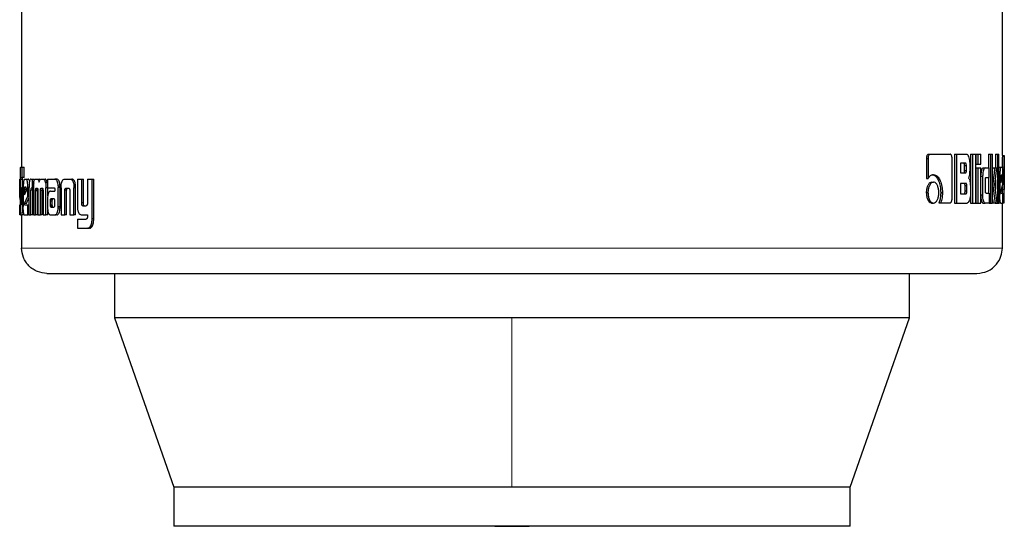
# Model space of a CAD drawing. Header units: millimetres. Extents: x 18 to 263, y 61 to 154.
# Tile 21 of 74: x 97.24 to 99.26, y 61.19 to 62.23. Entities that reach past the tile are written whole.
import ezdxf

# ---------------------------------------------------------------- set-up
doc = ezdxf.new("R2010")
doc.units = ezdxf.units.MM
doc.linetypes.add('PHANTOM', pattern=[12.7, 6.35, -1.27, 1.27, -1.27, 1.27, -1.27])

msp = doc.modelspace()

# ---------------------------------------------------------------- linework, layer by layer
at = {"color": 7, "linetype": 'Continuous', "lineweight": 25}
for p, q in [((97.2443, 63.1452), (97.2443, 61.9227)), ((99.2569, 61.9468), (99.2569, 63.1452)), ((99.101, 61.9409), (99.101, 61.8996)), ((99.101, 61.9409), (99.1044, 61.9409)), ((99.1044, 61.9409), (99.1044, 61.8996)), ((99.1056, 61.9494), (99.109, 61.9494)), ((99.109, 61.9494), (99.1498, 61.9494)), ((99.1537, 61.8581), (99.1537, 61.9409)), ((99.159, 61.9494), (99.159, 61.8494)), ((99.159, 61.9494), (99.1627, 61.9494)), ((99.1627, 61.9494), (99.1627, 61.8494)), ((99.1627, 61.9494), (99.1837, 61.9494)), ((99.1812, 61.9309), (99.171, 61.9309)), ((99.171, 61.9309), (99.171, 61.9112)), ((99.1906, 61.9189), (99.1906, 61.9309)), ((99.1917, 61.9494), (99.1917, 61.8494)), ((99.1917, 61.9494), (99.1955, 61.9494)), ((99.1955, 61.9494), (99.2024, 61.9494)), ((99.1955, 61.9494), (99.1955, 61.8494)), ((99.2024, 61.8494), (99.2024, 61.9494)), ((99.2027, 61.9494), (99.2027, 61.9294)), ((99.2027, 61.9494), (99.2065, 61.9494)), ((99.2065, 61.9494), (99.2065, 61.9294)), ((99.2065, 61.9494), (99.2128, 61.9494)), ((99.2128, 61.9294), (99.2128, 61.9494)), ((99.2286, 61.9494), (99.2286, 61.9214)), ((99.2286, 61.9494), (99.2325, 61.9494)), ((99.2325, 61.9494), (99.237, 61.9494)), ((99.2325, 61.9494), (99.2325, 61.8494)), ((99.237, 61.8494), (99.237, 61.9494)), ((99.2428, 61.9494), (99.2428, 61.9214)), ((99.2428, 61.9494), (99.2467, 61.9494)), ((99.2467, 61.9494), (99.2499, 61.9494)), ((99.2467, 61.9494), (99.2467, 61.8494)), ((99.2499, 61.8494), (99.2499, 61.9494)), ((99.2569, 61.947), (99.2609, 61.947)), ((99.2609, 61.8497), (99.2609, 61.9467)), ((97.2424, 61.9227), (97.2457, 61.9227)), ((97.2457, 61.9017), (97.2457, 61.9227)), ((97.2457, 61.9227), (97.2497, 61.9227)), ((97.2497, 61.9017), (97.2497, 61.9227)), ((99.171, 61.9112), (99.1812, 61.9112)), ((99.1795, 61.9162), (99.1795, 61.9259)), ((99.1832, 61.9259), (99.1795, 61.9259)), ((99.1795, 61.9162), (99.1832, 61.9162)), ((99.1832, 61.9162), (99.1832, 61.9259)), ((99.2027, 61.9294), (99.2065, 61.9294)), ((99.2027, 61.9214), (99.2027, 61.8494)), ((99.2027, 61.9214), (99.2065, 61.9214)), ((99.2065, 61.9294), (99.2128, 61.9294)), ((99.2065, 61.9214), (99.2065, 61.8494)), ((99.2065, 61.9214), (99.2128, 61.9214)), ((99.2128, 61.8494), (99.2128, 61.9214)), ((99.2176, 61.9214), (99.2214, 61.9214)), ((99.2214, 61.9214), (99.23, 61.9214)), ((99.23, 61.9019), (99.23, 61.9214)), ((99.2373, 61.9214), (99.237, 61.9189)), ((99.2373, 61.9214), (99.2412, 61.9214)), ((99.2412, 61.9214), (99.2454, 61.9214)), ((99.2417, 61.8871), (99.2454, 61.9214)), ((99.2499, 61.9227), (99.2539, 61.9227)), ((99.2539, 61.9227), (99.2568, 61.9227)), ((99.2608, 61.9229), (99.2608, 61.877)), ((97.2408, 61.8984), (97.2411, 61.8984)), ((97.2411, 61.8986), (97.2411, 61.8527)), ((97.2422, 61.8502), (97.2422, 61.8977)), ((97.2462, 61.8977), (97.2422, 61.8977)), ((97.2424, 61.9017), (97.2457, 61.9017)), ((97.2497, 61.9017), (97.2457, 61.9017)), ((97.2462, 61.8812), (97.2462, 61.8977)), ((97.2499, 61.8984), (97.2542, 61.8984)), ((97.2542, 61.8984), (97.2581, 61.8984)), ((97.2634, 61.8984), (97.2662, 61.8984)), ((97.2662, 61.8984), (97.2701, 61.8984)), ((97.2662, 61.8984), (97.2662, 61.8798)), ((97.2727, 61.8984), (97.2764, 61.8984)), ((97.2764, 61.8984), (97.2802, 61.8984)), ((97.2823, 61.8972), (97.2802, 61.8984)), ((97.2845, 61.8984), (97.2888, 61.8984)), ((97.2888, 61.8984), (97.2926, 61.8984)), ((97.2972, 61.8907), (97.2934, 61.8907)), ((97.2976, 61.8984), (97.2976, 61.8807)), ((97.2976, 61.8984), (97.3125, 61.8984)), ((97.3125, 61.8984), (97.3162, 61.8984)), ((97.3174, 61.8981), (97.3137, 61.8981)), ((97.3326, 61.8984), (97.3438, 61.8984)), ((97.3438, 61.8984), (97.3474, 61.8984)), ((97.3587, 61.8984), (97.3587, 61.8437)), ((97.3587, 61.8984), (97.3676, 61.8984)), ((97.3676, 61.8495), (97.3676, 61.8984)), ((97.3676, 61.8984), (97.3711, 61.8984)), ((97.3711, 61.8495), (97.3711, 61.8984)), ((97.3795, 61.8984), (97.3795, 61.8483)), ((97.3795, 61.8984), (97.389, 61.8984)), ((97.389, 61.8177), (97.389, 61.8984)), ((97.389, 61.8984), (97.3924, 61.8984)), ((97.3924, 61.8177), (97.3924, 61.8984)), ((99.101, 61.8996), (99.1044, 61.8996)), ((99.1122, 61.8923), (99.1156, 61.8923)), ((99.1822, 61.8895), (99.171, 61.8895)), ((99.171, 61.8895), (99.171, 61.8684)), ((99.2128, 61.9044), (99.2165, 61.9044)), ((99.2165, 61.9044), (99.2165, 61.8664)), ((99.2222, 61.8744), (99.2222, 61.8969)), ((99.2236, 61.9019), (99.23, 61.9019)), ((99.2286, 61.9019), (99.2286, 61.8694)), ((99.2428, 61.8971), (99.2428, 61.878)), ((99.2499, 61.9053), (99.2517, 61.9053)), ((99.2517, 61.9053), (99.2517, 61.8667)), ((99.254, 61.9014), (99.254, 61.8906)), ((99.254, 61.8906), (99.2568, 61.8995)), ((99.2568, 61.8995), (99.254, 61.8995)), ((99.2568, 61.9013), (99.2541, 61.9013)), ((99.2563, 61.9064), (99.2546, 61.9064)), ((99.2568, 61.8995), (99.2568, 61.9013)), ((99.2582, 61.8879), (99.2582, 61.9053)), ((97.2411, 61.8811), (97.2404, 61.8811)), ((97.2404, 61.8636), (97.2404, 61.8811)), ((97.2443, 61.8812), (97.2443, 61.8504)), ((97.2443, 61.8812), (97.2463, 61.8812)), ((97.2463, 61.8499), (97.2463, 61.8812)), ((97.2463, 61.8812), (97.2477, 61.8812)), ((97.2477, 61.8811), (97.2477, 61.8424)), ((97.2501, 61.8771), (97.2501, 61.8663)), ((97.2501, 61.8771), (97.2541, 61.8771)), ((97.2501, 61.8663), (97.2541, 61.8752)), ((97.2533, 61.8821), (97.2508, 61.8821)), ((97.2541, 61.8771), (97.2541, 61.875)), ((97.2541, 61.8752), (97.2541, 61.877)), ((97.2572, 61.8636), (97.2572, 61.8811)), ((97.2596, 61.8811), (97.2572, 61.8811)), ((97.2595, 61.8796), (97.2595, 61.8251)), ((97.2633, 61.8251), (97.2633, 61.8758)), ((97.2673, 61.8758), (97.2633, 61.8758)), ((97.2662, 61.8798), (97.2644, 61.8798)), ((97.2685, 61.8798), (97.2662, 61.8798)), ((97.2673, 61.8251), (97.2673, 61.8758)), ((97.2685, 61.8808), (97.2685, 61.8251)), ((97.2769, 61.8755), (97.273, 61.8755)), ((97.2731, 61.8251), (97.273, 61.8742)), ((97.2769, 61.8742), (97.273, 61.8742)), ((97.2743, 61.8798), (97.2767, 61.8798)), ((97.2769, 61.8251), (97.2769, 61.8742)), ((97.2778, 61.8751), (97.2778, 61.8251)), ((97.283, 61.8251), (97.283, 61.8751)), ((97.2868, 61.8751), (97.283, 61.8751)), ((97.2876, 61.8794), (97.2838, 61.8794)), ((97.2843, 61.8798), (97.2868, 61.8798)), ((97.2868, 61.8251), (97.2868, 61.8751)), ((97.2883, 61.8742), (97.2883, 61.8251)), ((97.2941, 61.8251), (97.2942, 61.8808)), ((97.2976, 61.8808), (97.2942, 61.8808)), ((97.2976, 61.8807), (97.3111, 61.8807)), ((97.298, 61.864), (97.298, 61.8808)), ((97.3036, 61.8739), (97.3126, 61.8739)), ((97.3125, 61.8779), (97.3125, 61.8769)), ((97.3126, 61.8758), (97.3126, 61.8739)), ((97.3195, 61.8844), (97.3232, 61.8844)), ((97.3196, 61.8423), (97.3196, 61.8812)), ((97.3233, 61.8812), (97.3196, 61.8812)), ((97.3233, 61.8423), (97.3233, 61.8812)), ((97.3254, 61.8809), (97.3254, 61.8251)), ((97.3331, 61.8251), (97.3331, 61.8757)), ((97.3367, 61.8757), (97.3331, 61.8757)), ((97.3356, 61.8798), (97.3406, 61.8798)), ((97.3367, 61.8251), (97.3367, 61.8757)), ((97.3433, 61.8747), (97.3433, 61.8251)), ((97.3551, 61.8843), (97.3515, 61.8843)), ((97.3515, 61.8843), (97.3517, 61.8809)), ((97.3517, 61.8251), (97.3517, 61.8809)), ((97.3552, 61.8251), (97.3552, 61.8809)), ((99.1009, 61.8708), (99.1043, 61.8708)), ((99.1305, 61.8709), (99.134, 61.8709)), ((99.1805, 61.8734), (99.1805, 61.8846)), ((99.1841, 61.8846), (99.1805, 61.8846)), ((99.1841, 61.8734), (99.1805, 61.8734)), ((99.1841, 61.8734), (99.1841, 61.8846)), ((99.1914, 61.882), (99.1914, 61.8678)), ((99.2236, 61.8694), (99.23, 61.8694)), ((99.23, 61.8694), (99.23, 61.8494)), ((99.237, 61.8871), (99.2374, 61.8871)), ((99.2462, 61.8494), (99.2417, 61.8871)), ((99.254, 61.8726), (99.2582, 61.8879)), ((99.2544, 61.8697), (99.2582, 61.8697)), ((99.2568, 61.8826), (99.2568, 61.877)), ((99.2568, 61.877), (99.2568, 61.8697)), ((99.2582, 61.8494), (99.2582, 61.8697)), ((97.2411, 61.8636), (97.2404, 61.8636)), ((97.2411, 61.8569), (97.2404, 61.8636)), ((97.2443, 61.8502), (97.2422, 61.8502)), ((97.2501, 61.8483), (97.2572, 61.8636)), ((97.2541, 61.8483), (97.2595, 61.8602)), ((97.2595, 61.8636), (97.2572, 61.8636)), ((97.2975, 61.8566), (97.2975, 61.8416)), ((97.3029, 61.854), (97.3029, 61.8529)), ((97.3029, 61.854), (97.3066, 61.854)), ((97.3029, 61.8529), (97.3029, 61.8454)), ((97.3042, 61.8577), (97.3039, 61.8575)), ((97.3039, 61.8575), (97.3076, 61.8575)), ((97.3045, 61.8577), (97.3042, 61.8577)), ((97.3107, 61.8578), (97.3045, 61.8577)), ((97.3045, 61.8577), (97.3083, 61.8577)), ((97.3066, 61.854), (97.3066, 61.8529)), ((97.3066, 61.8529), (97.3067, 61.8454)), ((97.3079, 61.8577), (97.3076, 61.8575)), ((97.311, 61.8577), (97.3083, 61.8577)), ((97.3125, 61.8455), (97.3125, 61.8536)), ((97.3711, 61.8495), (97.3676, 61.8495)), ((99.1122, 61.8494), (99.1156, 61.8494)), ((99.1267, 61.8496), (99.1301, 61.8496)), ((99.1301, 61.8496), (99.1498, 61.8496)), ((99.159, 61.8494), (99.1627, 61.8494)), ((99.1627, 61.8494), (99.1844, 61.8494)), ((99.171, 61.8684), (99.1822, 61.8684)), ((99.1917, 61.8494), (99.1955, 61.8494)), ((99.1955, 61.8494), (99.2024, 61.8494)), ((99.2027, 61.8494), (99.2065, 61.8494)), ((99.2065, 61.8494), (99.2128, 61.8494)), ((99.2128, 61.8664), (99.2165, 61.8664)), ((99.2176, 61.8494), (99.2214, 61.8494)), ((99.23, 61.8494), (99.2214, 61.8494)), ((99.23, 61.8494), (99.2325, 61.8494)), ((99.2325, 61.8494), (99.237, 61.8494)), ((99.237, 61.8576), (99.2381, 61.8494)), ((99.242, 61.8494), (99.2381, 61.8494)), ((99.242, 61.8494), (99.2462, 61.8494)), ((99.2462, 61.8494), (99.2467, 61.8494)), ((99.2467, 61.8494), (99.2499, 61.8494)), ((99.2499, 61.8667), (99.2517, 61.8667)), ((99.2539, 61.8494), (99.2499, 61.8494)), ((99.2539, 61.8494), (99.2582, 61.8494)), ((99.2569, 61.7571), (99.2569, 61.8494)), ((99.2582, 61.8559), (99.2608, 61.8559)), ((99.2609, 61.8494), (99.2582, 61.8494)), ((97.2404, 61.8251), (97.2404, 61.8454)), ((97.2442, 61.8487), (97.2422, 61.8487)), ((97.2425, 61.8461), (97.2437, 61.8461)), ((97.2478, 61.8366), (97.2461, 61.8366)), ((97.2541, 61.8483), (97.2501, 61.8483)), ((97.2506, 61.8454), (97.2572, 61.8454)), ((97.2572, 61.8251), (97.2572, 61.8454)), ((97.2572, 61.8454), (97.2595, 61.8454)), ((97.2979, 61.8251), (97.2979, 61.8356)), ((97.3029, 61.8454), (97.3067, 61.8454)), ((97.3042, 61.8413), (97.308, 61.8413)), ((97.3046, 61.8411), (97.3108, 61.8412)), ((97.3046, 61.8411), (97.3083, 61.8411)), ((97.3232, 61.8389), (97.3195, 61.8389)), ((97.37, 61.8437), (97.3766, 61.8437)), ((97.2424, 61.8251), (97.2404, 61.8251)), ((97.2424, 61.8251), (97.2442, 61.8251)), ((97.2482, 61.8251), (97.2442, 61.8251)), ((97.2443, 61.8251), (97.2443, 61.7571)), ((97.2499, 61.8251), (97.2572, 61.8251)), ((97.2595, 61.8251), (97.2572, 61.8251)), ((97.2595, 61.8251), (97.2633, 61.8251)), ((97.2673, 61.8251), (97.2633, 61.8251)), ((97.2685, 61.8251), (97.2731, 61.8251)), ((97.2769, 61.8251), (97.2731, 61.8251)), ((97.2778, 61.8251), (97.283, 61.8251)), ((97.2868, 61.8251), (97.283, 61.8251)), ((97.2883, 61.8251), (97.2941, 61.8251)), ((97.2979, 61.8251), (97.2941, 61.8251)), ((97.3039, 61.8251), (97.3132, 61.8251)), ((97.3169, 61.8251), (97.3132, 61.8251)), ((97.3254, 61.8251), (97.3331, 61.8251)), ((97.3367, 61.8251), (97.3331, 61.8251)), ((97.3433, 61.8251), (97.3517, 61.8251)), ((97.3552, 61.8251), (97.3517, 61.8251)), ((97.3587, 61.8163), (97.3587, 61.7977)), ((97.3587, 61.8163), (97.3768, 61.8163)), ((97.3675, 61.8251), (97.3795, 61.8251)), ((97.3795, 61.8251), (97.3795, 61.8208)), ((97.3587, 61.7977), (97.38, 61.7977)), ((97.3834, 61.7977), (97.38, 61.7977)), ((97.3854, 61.7981), (97.3819, 61.7981)), ((97.3834, 61.7977), (97.3854, 61.7981)), ((97.4352, 61.7051), (97.4352, 61.6138)), ((99.0661, 61.6138), (99.0661, 61.7051)), ((97.4352, 61.6138), (97.5566, 61.2668)), ((98.2506, 61.6138), (97.4352, 61.6138)), ((99.0661, 61.6138), (98.2506, 61.6138)), ((98.9446, 61.2668), (99.0661, 61.6138)), ((97.5566, 61.2668), (97.5566, 61.1868)), ((98.2506, 61.2668), (97.5566, 61.2668)), ((98.9446, 61.2668), (98.2506, 61.2668)), ((98.9446, 61.1868), (98.9446, 61.2668)), ((98.9446, 61.1868), (97.5566, 61.1868))]:
    msp.add_line(p, q, dxfattribs=at)
at = {"color": 8, "linetype": 'PHANTOM', "lineweight": 18}
for p, q in [((99.2568, 61.9229), (99.2608, 61.9229)), ((97.3552, 61.8809), (97.3517, 61.8809)), ((99.2568, 61.877), (99.2608, 61.877)), ((97.2477, 61.8499), (97.2463, 61.8499)), ((97.3029, 61.8529), (97.3066, 61.8529)), ((97.3032, 61.8429), (97.307, 61.8429)), ((97.3233, 61.8423), (97.3196, 61.8423)), ((97.3923, 61.814), (97.3889, 61.814)), ((97.3924, 61.8177), (97.389, 61.8177)), ((99.2569, 61.7571), (97.2443, 61.7571)), ((98.2506, 61.6138), (98.2506, 61.2668))]:
    msp.add_line(p, q, dxfattribs=at)
at = {"color": 7, "linetype": 'Continuous', "lineweight": 25, "flags": 128}
msp.add_lwpolyline([(98.2152, 61.1868), (98.2506, 61.1863), (98.286, 61.1868)], dxfattribs=at)
at = {"color": 7, "linetype": 'Continuous', "lineweight": 25}
for points, knots in [([(99.1056, 61.9494), (99.1049, 61.9492), (99.1037, 61.949), (99.1023, 61.9469), (99.1013, 61.9444), (99.1011, 61.9423), (99.1011, 61.9411), (99.101, 61.9409)], [0, 0, 0, 0, 0.270768, 0.516576, 0.734643, 0.950512, 1, 1, 1, 1]), ([(99.109, 61.9494), (99.1084, 61.9493), (99.1073, 61.9491), (99.1059, 61.9473), (99.1048, 61.9449), (99.1045, 61.9426), (99.1044, 61.9413), (99.1044, 61.9409)], [0, 0, 0, 0, 0.237847, 0.478402, 0.691209, 0.914868, 1, 1, 1, 1]), ([(99.1537, 61.9409), (99.1537, 61.9419), (99.1536, 61.944), (99.1528, 61.9466), (99.1518, 61.9484), (99.1508, 61.9493), (99.1501, 61.9493), (99.1498, 61.9494)], [0, 0, 0, 0, 0.231972, 0.466693, 0.674395, 0.866949, 1, 1, 1, 1]), ([(99.1795, 61.9259), (99.1795, 61.9268), (99.1794, 61.9281), (99.1791, 61.9296), (99.1786, 61.9304), (99.1781, 61.9309), (99.1777, 61.9309), (99.1775, 61.9309)], [0, 0, 0, 0, 0.316316, 0.470112, 0.624862, 0.841353, 1, 1, 1, 1]), ([(99.1832, 61.9259), (99.1832, 61.9268), (99.1831, 61.9281), (99.1828, 61.9296), (99.1823, 61.9304), (99.1818, 61.9309), (99.1814, 61.9309), (99.1812, 61.9309)], [0, 0, 0, 0, 0.31456, 0.468299, 0.622908, 0.839724, 1, 1, 1, 1]), ([(99.1906, 61.9309), (99.1906, 61.9329), (99.1904, 61.9369), (99.189, 61.9426), (99.1872, 61.9471), (99.1851, 61.9492), (99.184, 61.9493), (99.1837, 61.9494)], [0, 0, 0, 0, 0.211225, 0.417827, 0.69759, 0.899546, 1, 1, 1, 1]), ([(99.2569, 61.9468), (99.2569, 61.9465), (99.2569, 61.9459), (99.2569, 61.9432), (99.2568, 61.939), (99.2568, 61.932), (99.2568, 61.9264), (99.2568, 61.9229)], [0, 0, 0, 0, 0.230709, 0.374125, 0.519244, 0.70104, 1, 1, 1, 1]), ([(99.2609, 61.9467), (99.2609, 61.9466), (99.2609, 61.9464), (99.2609, 61.9448), (99.2608, 61.9412), (99.2608, 61.936), (99.2608, 61.9297), (99.2608, 61.9249), (99.2608, 61.9229)], [0, 0, 0, 0, 0.088732, 0.322577, 0.454913, 0.587017, 0.823634, 1, 1, 1, 1]), ([(97.2424, 61.9227), (97.2422, 61.9227), (97.2419, 61.9225), (97.2415, 61.9206), (97.2413, 61.9169), (97.2412, 61.9118), (97.2411, 61.9055), (97.2411, 61.9006), (97.2411, 61.8986)], [0, 0, 0, 0, 0.202634, 0.407264, 0.523033, 0.638648, 0.845679, 1, 1, 1, 1]), ([(99.1775, 61.9112), (99.1779, 61.9112), (99.1784, 61.9113), (99.1789, 61.9122), (99.1793, 61.9133), (99.1795, 61.9147), (99.1795, 61.9157), (99.1795, 61.9162)], [0, 0, 0, 0, 0.305732, 0.463076, 0.621218, 0.820753, 1, 1, 1, 1]), ([(99.1812, 61.9112), (99.1815, 61.9112), (99.182, 61.9113), (99.1826, 61.912), (99.1829, 61.9131), (99.1832, 61.9145), (99.1832, 61.9156), (99.1832, 61.9162)], [0, 0, 0, 0, 0.272736, 0.436117, 0.601137, 0.792505, 1, 1, 1, 1]), ([(99.1873, 61.9006), (99.1878, 61.9011), (99.1887, 61.9021), (99.1897, 61.9051), (99.1905, 61.9108), (99.1906, 61.9156), (99.1906, 61.9189)], [0, 0, 0, 0, 0.1865307, 0.3433322, 0.5488614, 1, 1, 1, 1]), ([(99.2176, 61.9214), (99.2169, 61.9212), (99.2157, 61.9208), (99.2142, 61.917), (99.2131, 61.9124), (99.2129, 61.9088), (99.2128, 61.907)], [0, 0, 0, 0, 0.271681, 0.545338, 0.779815, 1, 1, 1, 1]), ([(99.2214, 61.9214), (99.2208, 61.9212), (99.2195, 61.9208), (99.218, 61.917), (99.2169, 61.9121), (99.2166, 61.9076), (99.2165, 61.905), (99.2165, 61.9044)], [0, 0, 0, 0, 0.246148, 0.49408, 0.706483, 0.932698, 1, 1, 1, 1]), ([(99.2412, 61.9214), (99.241, 61.919), (99.2407, 61.9166), (99.2404, 61.9138), (99.2403, 61.9132), (99.2402, 61.9125), (99.2402, 61.9119), (99.2401, 61.9113), (99.24, 61.9109), (99.24, 61.9103), (99.2399, 61.9097), (99.2398, 61.9091), (99.2398, 61.9087), (99.2397, 61.9083), (99.2397, 61.9078), (99.2396, 61.9074), (99.2395, 61.9068), (99.2394, 61.9058), (99.239, 61.9026), (99.2385, 61.8985), (99.2381, 61.8944), (99.2378, 61.8924), (99.2377, 61.8913), (99.2376, 61.8907), (99.2376, 61.8901), (99.2375, 61.8889), (99.2374, 61.8879), (99.2374, 61.8871)], [0, 0, 0, 0, 0.206853, 0.21978, 0.245631, 0.258588, 0.28444, 0.297368, 0.310292, 0.323217, 0.349068, 0.361993, 0.374949, 0.387871, 0.400794, 0.413717, 0.42664, 0.45251, 0.504218, 0.711078, 0.814536, 0.866243, 0.892105, 0.905035, 0.917956, 0.943836, 1, 1, 1, 1]), ([(99.2539, 61.9227), (99.2536, 61.9225), (99.2531, 61.922), (99.2524, 61.9182), (99.2519, 61.9133), (99.2517, 61.9088), (99.2517, 61.9061), (99.2517, 61.9053)], [0, 0, 0, 0, 0.242806, 0.487179, 0.701512, 0.919936, 1, 1, 1, 1]), ([(99.2582, 61.9053), (99.2582, 61.9076), (99.2581, 61.912), (99.2579, 61.9174), (99.2575, 61.9212), (99.2571, 61.9226), (99.2568, 61.9227), (99.2568, 61.9227)], [0, 0, 0, 0, 0.242768, 0.486988, 0.70086, 0.920388, 1, 1, 1, 1]), ([(97.2404, 61.8811), (97.2404, 61.8833), (97.2404, 61.8877), (97.2405, 61.8931), (97.2406, 61.8969), (97.2407, 61.8983), (97.2408, 61.8984), (97.2408, 61.8984)], [0, 0, 0, 0, 0.242786, 0.486991, 0.700875, 0.920407, 1, 1, 1, 1]), ([(97.2422, 61.8977), (97.2422, 61.8983), (97.2422, 61.8994), (97.2423, 61.9007), (97.2423, 61.9015), (97.2424, 61.9016), (97.2424, 61.9017)], [0, 0, 0, 0, 0.336236, 0.550501, 0.765405, 1, 1, 1, 1]), ([(97.2462, 61.8977), (97.2462, 61.8984), (97.2462, 61.8995), (97.2463, 61.9007), (97.2463, 61.9015), (97.2464, 61.9016), (97.2464, 61.9017)], [0, 0, 0, 0, 0.344794, 0.561093, 0.778402, 1, 1, 1, 1]), ([(97.2499, 61.8984), (97.2496, 61.8982), (97.249, 61.8977), (97.2483, 61.894), (97.2479, 61.8891), (97.2477, 61.8845), (97.2477, 61.8818), (97.2477, 61.8811)], [0, 0, 0, 0, 0.2427732, 0.4871787, 0.7014901, 0.9199362, 1, 1, 1, 1]), ([(97.2572, 61.8811), (97.2571, 61.8833), (97.257, 61.8877), (97.2564, 61.8931), (97.2555, 61.8969), (97.2547, 61.8983), (97.2543, 61.8984), (97.2542, 61.8984)], [0, 0, 0, 0, 0.242786, 0.486961, 0.700877, 0.920397, 1, 1, 1, 1]), ([(97.2594, 61.8966), (97.2591, 61.8973), (97.2587, 61.8983), (97.2582, 61.8984), (97.2581, 61.8984)], [0, 0, 0, 0, 0.742341, 1, 1, 1, 1]), ([(97.2634, 61.8984), (97.2628, 61.8982), (97.2619, 61.898), (97.2608, 61.8953), (97.2601, 61.8918), (97.2596, 61.8864), (97.2596, 61.8822), (97.2595, 61.8796)], [0, 0, 0, 0, 0.266682, 0.429117, 0.592548, 0.740988, 1, 1, 1, 1]), ([(97.2691, 61.8907), (97.2689, 61.8895), (97.2687, 61.8873), (97.2685, 61.8839), (97.2685, 61.8818), (97.2685, 61.8808)], [0, 0, 0, 0, 0.395659, 0.694718, 1, 1, 1, 1]), ([(97.2691, 61.8907), (97.2694, 61.8925), (97.2701, 61.8958), (97.2714, 61.8981), (97.2723, 61.8983), (97.2727, 61.8984)], [0, 0, 0, 0, 0.406397, 0.724525, 1, 1, 1, 1]), ([(97.2764, 61.8984), (97.2771, 61.8982), (97.2782, 61.898), (97.2795, 61.8955), (97.2801, 61.8933), (97.2803, 61.892), (97.2803, 61.8919)], [0, 0, 0, 0, 0.483241, 0.726054, 0.969944, 1, 1, 1, 1]), ([(97.2803, 61.8919), (97.2806, 61.893), (97.281, 61.8953), (97.2825, 61.898), (97.2837, 61.8982), (97.2845, 61.8984)], [0, 0, 0, 0, 0.249388, 0.49956, 1, 1, 1, 1]), ([(97.2888, 61.8984), (97.2895, 61.8982), (97.2907, 61.8979), (97.2924, 61.8949), (97.2931, 61.8921), (97.2934, 61.8907)], [0, 0, 0, 0, 0.3857231, 0.6921346, 1, 1, 1, 1]), ([(97.2972, 61.8907), (97.2967, 61.8926), (97.2958, 61.896), (97.2941, 61.8981), (97.293, 61.8983), (97.2926, 61.8984)], [0, 0, 0, 0, 0.425637, 0.744486, 1, 1, 1, 1]), ([(97.2934, 61.8907), (97.2936, 61.8891), (97.294, 61.8868), (97.2942, 61.8834), (97.2942, 61.8816), (97.2942, 61.8808)], [0, 0, 0, 0, 0.499144, 0.749511, 1, 1, 1, 1]), ([(97.3137, 61.8981), (97.3135, 61.8982), (97.3131, 61.8984), (97.3127, 61.8984), (97.3125, 61.8984)], [0, 0, 0, 0, 0.500137, 1, 1, 1, 1]), ([(97.3195, 61.8844), (97.3193, 61.8865), (97.319, 61.89), (97.3177, 61.8941), (97.316, 61.897), (97.3145, 61.8977), (97.3137, 61.8981)], [0, 0, 0, 0, 0.282981, 0.488424, 0.69373, 1, 1, 1, 1]), ([(97.3174, 61.8981), (97.3172, 61.8982), (97.3168, 61.8984), (97.3164, 61.8984), (97.3162, 61.8984)], [0, 0, 0, 0, 0.499806, 1, 1, 1, 1]), ([(97.3232, 61.8844), (97.323, 61.8864), (97.3227, 61.89), (97.3214, 61.8941), (97.3197, 61.897), (97.3183, 61.8977), (97.3174, 61.8981)], [0, 0, 0, 0, 0.282876, 0.488546, 0.693951, 1, 1, 1, 1]), ([(97.3255, 61.8843), (97.3257, 61.8864), (97.3261, 61.89), (97.3273, 61.8944), (97.3291, 61.8972), (97.331, 61.8983), (97.3322, 61.8984), (97.3326, 61.8984)], [0, 0, 0, 0, 0.25994, 0.447442, 0.635302, 0.880921, 1, 1, 1, 1]), ([(97.3438, 61.8984), (97.3447, 61.8983), (97.3461, 61.8981), (97.3478, 61.8967), (97.349, 61.8951), (97.35, 61.8929), (97.351, 61.8894), (97.3513, 61.8863), (97.3515, 61.8843)], [0, 0, 0, 0, 0.250363, 0.375644, 0.50083, 0.622455, 0.750736, 1, 1, 1, 1]), ([(97.3551, 61.8843), (97.3549, 61.8863), (97.3546, 61.8894), (97.3536, 61.8929), (97.3526, 61.8951), (97.3514, 61.8967), (97.3496, 61.8981), (97.3483, 61.8983), (97.3474, 61.8984)], [0, 0, 0, 0, 0.249722, 0.378227, 0.499812, 0.624908, 0.750052, 1, 1, 1, 1]), ([(99.1122, 61.8923), (99.1108, 61.892), (99.1079, 61.8915), (99.1044, 61.8869), (99.1019, 61.8808), (99.101, 61.8752), (99.1009, 61.8717), (99.1009, 61.8708)], [0, 0, 0, 0, 0.241048, 0.484129, 0.693279, 0.91741, 1, 1, 1, 1]), ([(99.1156, 61.8923), (99.1142, 61.892), (99.1113, 61.8915), (99.1078, 61.8868), (99.1053, 61.8807), (99.1044, 61.8751), (99.1043, 61.8717), (99.1043, 61.8708)], [0, 0, 0, 0, 0.2429869, 0.4881008, 0.6981535, 0.921101, 1, 1, 1, 1]), ([(99.1157, 61.9074), (99.1143, 61.9072), (99.1111, 61.9068), (99.1072, 61.9037), (99.1051, 61.9006), (99.1044, 61.8996)], [0, 0, 0, 0, 0.35038, 0.792563, 1, 1, 1, 1]), ([(99.1122, 61.9074), (99.1136, 61.9072), (99.117, 61.9069), (99.1219, 61.9028), (99.1265, 61.8949), (99.1299, 61.8841), (99.1303, 61.8753), (99.1305, 61.8709)], [0, 0, 0, 0, 0.140552, 0.342321, 0.54321, 0.771876, 1, 1, 1, 1]), ([(99.1266, 61.8708), (99.1264, 61.8736), (99.1261, 61.8791), (99.1238, 61.8857), (99.1207, 61.8904), (99.1178, 61.8921), (99.1161, 61.8922), (99.1156, 61.8923)], [0, 0, 0, 0, 0.243046, 0.488085, 0.700023, 0.923093, 1, 1, 1, 1]), ([(99.1157, 61.9074), (99.117, 61.9072), (99.1204, 61.9068), (99.1254, 61.9028), (99.13, 61.8949), (99.1334, 61.884), (99.1338, 61.8753), (99.134, 61.8709)], [0, 0, 0, 0, 0.141651, 0.344197, 0.545939, 0.775196, 1, 1, 1, 1]), ([(99.1805, 61.8846), (99.1804, 61.8854), (99.1804, 61.8867), (99.18, 61.8882), (99.1796, 61.8891), (99.1791, 61.8895), (99.1787, 61.8895), (99.1785, 61.8895)], [0, 0, 0, 0, 0.322792, 0.475917, 0.630134, 0.845067, 1, 1, 1, 1]), ([(99.1841, 61.8846), (99.1841, 61.8854), (99.1841, 61.8867), (99.1837, 61.8882), (99.1833, 61.8891), (99.1828, 61.8895), (99.1824, 61.8895), (99.1822, 61.8895)], [0, 0, 0, 0, 0.320892, 0.474099, 0.628188, 0.84373, 1, 1, 1, 1]), ([(99.1873, 61.9006), (99.1878, 61.9001), (99.1889, 61.8993), (99.1901, 61.8958), (99.1911, 61.8899), (99.1913, 61.885), (99.1914, 61.882)], [0, 0, 0, 0, 0.175793, 0.369306, 0.612799, 1, 1, 1, 1]), ([(99.2222, 61.8969), (99.2222, 61.8976), (99.2222, 61.8987), (99.2224, 61.9002), (99.2227, 61.9012), (99.2231, 61.9018), (99.2234, 61.9019), (99.2236, 61.9019)], [0, 0, 0, 0, 0.249229, 0.412076, 0.576259, 0.763936, 1, 1, 1, 1]), ([(99.2546, 61.9064), (99.2545, 61.9063), (99.2544, 61.9061), (99.2542, 61.9049), (99.254, 61.9034), (99.254, 61.9021), (99.254, 61.9015), (99.254, 61.9014)], [0, 0, 0, 0, 0.2720423, 0.5192462, 0.755417, 0.9650572, 1, 1, 1, 1]), ([(99.2568, 61.9013), (99.2568, 61.902), (99.2567, 61.9032), (99.2567, 61.9047), (99.2566, 61.9057), (99.2565, 61.9063), (99.2563, 61.9063), (99.2563, 61.9064)], [0, 0, 0, 0, 0.2732417, 0.4361471, 0.600392, 0.7495304, 1, 1, 1, 1]), ([(97.2508, 61.8821), (97.2507, 61.882), (97.2505, 61.8819), (97.2503, 61.8806), (97.2501, 61.8791), (97.2501, 61.8779), (97.2501, 61.8772), (97.2501, 61.8771)], [0, 0, 0, 0, 0.271902, 0.519199, 0.755434, 0.965073, 1, 1, 1, 1]), ([(97.2541, 61.877), (97.2541, 61.8777), (97.2541, 61.8789), (97.254, 61.8805), (97.2538, 61.8814), (97.2536, 61.882), (97.2534, 61.8821), (97.2533, 61.8821)], [0, 0, 0, 0, 0.2732776, 0.4362473, 0.6004737, 0.7494173, 1, 1, 1, 1]), ([(97.2644, 61.8798), (97.2642, 61.8797), (97.264, 61.8795), (97.2636, 61.8787), (97.2634, 61.8776), (97.2634, 61.8766), (97.2633, 61.876), (97.2633, 61.8758)], [0, 0, 0, 0, 0.27887, 0.561617, 0.735034, 0.90888, 1, 1, 1, 1]), ([(97.2673, 61.8758), (97.2673, 61.8763), (97.2673, 61.8772), (97.2675, 61.8783), (97.2677, 61.8791), (97.268, 61.8796), (97.2682, 61.8797), (97.2683, 61.8798)], [0, 0, 0, 0, 0.213674, 0.388314, 0.562381, 0.845733, 1, 1, 1, 1]), ([(97.273, 61.8755), (97.2731, 61.8763), (97.2732, 61.8777), (97.2736, 61.879), (97.2739, 61.8797), (97.2742, 61.8798), (97.2743, 61.8798)], [0, 0, 0, 0, 0.369123, 0.567966, 0.766691, 1, 1, 1, 1]), ([(97.273, 61.8742), (97.273, 61.8743), (97.273, 61.8746), (97.273, 61.875), (97.273, 61.8753), (97.273, 61.8755)], [0, 0, 0, 0, 0.259821, 0.519388, 1, 1, 1, 1]), ([(97.2767, 61.8798), (97.2769, 61.8796), (97.2772, 61.8792), (97.2775, 61.8781), (97.2777, 61.8769), (97.2778, 61.8758), (97.2778, 61.8752), (97.2778, 61.8751)], [0, 0, 0, 0, 0.326378, 0.527642, 0.728905, 0.941239, 1, 1, 1, 1]), ([(97.2769, 61.8755), (97.277, 61.8763), (97.2771, 61.8776), (97.2772, 61.8783), (97.2774, 61.8788), (97.2774, 61.8788)], [0, 0, 0, 0, 0.613665, 0.999743, 1, 1, 1, 1]), ([(97.2769, 61.8742), (97.2769, 61.8743), (97.2769, 61.8746), (97.2769, 61.875), (97.2769, 61.8753), (97.2769, 61.8755)], [0, 0, 0, 0, 0.2599, 0.519243, 1, 1, 1, 1]), ([(97.283, 61.8751), (97.283, 61.8758), (97.283, 61.8769), (97.2833, 61.8783), (97.2835, 61.879), (97.2837, 61.8793), (97.2838, 61.8794)], [0, 0, 0, 0, 0.369233, 0.615151, 0.860558, 1, 1, 1, 1]), ([(97.2838, 61.8794), (97.2839, 61.8795), (97.284, 61.8796), (97.2842, 61.8797), (97.2843, 61.8798), (97.2843, 61.8798)], [0, 0, 0, 0, 0.3404617, 0.6690868, 1, 1, 1, 1]), ([(97.2868, 61.8798), (97.2869, 61.8798), (97.2872, 61.8797), (97.2876, 61.8793), (97.2878, 61.8787), (97.2879, 61.8784)], [0, 0, 0, 0, 0.344637, 0.692587, 1, 1, 1, 1]), ([(97.2868, 61.8751), (97.2868, 61.8757), (97.2868, 61.8769), (97.2871, 61.8782), (97.2874, 61.879), (97.2875, 61.8793), (97.2876, 61.8794)], [0, 0, 0, 0, 0.362242, 0.608351, 0.854013, 1, 1, 1, 1]), ([(97.2879, 61.8784), (97.288, 61.878), (97.2883, 61.877), (97.2883, 61.8755), (97.2883, 61.8745), (97.2883, 61.8742)], [0, 0, 0, 0, 0.364832, 0.811905, 1, 1, 1, 1]), ([(97.3036, 61.8739), (97.3027, 61.8737), (97.3011, 61.8734), (97.2993, 61.8703), (97.2982, 61.8664), (97.2976, 61.8616), (97.2975, 61.8583), (97.2975, 61.8566)], [0, 0, 0, 0, 0.288823, 0.46766, 0.646812, 0.816009, 1, 1, 1, 1]), ([(97.3111, 61.8807), (97.3112, 61.8807), (97.3116, 61.8805), (97.312, 61.88), (97.3123, 61.8793), (97.3125, 61.8786), (97.3125, 61.8781), (97.3125, 61.8779)], [0, 0, 0, 0, 0.267942, 0.537975, 0.722408, 0.870419, 1, 1, 1, 1]), ([(97.3125, 61.8769), (97.3125, 61.8768), (97.3126, 61.8766), (97.3126, 61.8762), (97.3126, 61.876), (97.3126, 61.8758)], [0, 0, 0, 0, 0.355884, 0.675873, 1, 1, 1, 1]), ([(97.3195, 61.8844), (97.3195, 61.8841), (97.3196, 61.8834), (97.3196, 61.8823), (97.3196, 61.8816), (97.3196, 61.8812)], [0, 0, 0, 0, 0.308521, 0.616912, 1, 1, 1, 1]), ([(97.3233, 61.8812), (97.3233, 61.8815), (97.3233, 61.8822), (97.3233, 61.8832), (97.3232, 61.884), (97.3232, 61.8844)], [0, 0, 0, 0, 0.308316, 0.616679, 1, 1, 1, 1]), ([(97.3254, 61.8809), (97.3254, 61.8812), (97.3255, 61.8819), (97.3255, 61.883), (97.3255, 61.8838), (97.3255, 61.8843)], [0, 0, 0, 0, 0.292062, 0.584158, 1, 1, 1, 1]), ([(97.3331, 61.8757), (97.3332, 61.8764), (97.3333, 61.8774), (97.3337, 61.8786), (97.3343, 61.8794), (97.335, 61.8797), (97.3354, 61.8798), (97.3356, 61.8798)], [0, 0, 0, 0, 0.237918, 0.403432, 0.567934, 0.841431, 1, 1, 1, 1]), ([(97.3367, 61.8757), (97.3368, 61.8764), (97.3369, 61.8775), (97.3374, 61.8787), (97.338, 61.8795), (97.3386, 61.8797), (97.3391, 61.8798), (97.3392, 61.8798)], [0, 0, 0, 0, 0.250103, 0.416707, 0.581992, 0.859589, 1, 1, 1, 1]), ([(97.3406, 61.8798), (97.3409, 61.8798), (97.3415, 61.8797), (97.3422, 61.8792), (97.3428, 61.8782), (97.3431, 61.877), (97.3432, 61.8761), (97.3432, 61.8757)], [0, 0, 0, 0, 0.247781, 0.49784, 0.672762, 0.848161, 1, 1, 1, 1]), ([(97.3432, 61.8757), (97.3432, 61.8756), (97.3433, 61.8754), (97.3433, 61.875), (97.3433, 61.8748), (97.3433, 61.8747)], [0, 0, 0, 0, 0.360576, 0.677641, 1, 1, 1, 1]), ([(97.3552, 61.8809), (97.3552, 61.8812), (97.3552, 61.8819), (97.3552, 61.883), (97.3551, 61.8838), (97.3551, 61.8843)], [0, 0, 0, 0, 0.291919, 0.583734, 1, 1, 1, 1]), ([(99.1009, 61.8708), (99.1011, 61.8681), (99.1013, 61.8626), (99.1038, 61.856), (99.1069, 61.8513), (99.1099, 61.8495), (99.1117, 61.8494), (99.1122, 61.8494)], [0, 0, 0, 0, 0.2410315, 0.4842323, 0.693477, 0.9130148, 1, 1, 1, 1]), ([(99.1043, 61.8708), (99.1044, 61.868), (99.1047, 61.8625), (99.1072, 61.8559), (99.1104, 61.8512), (99.1134, 61.8495), (99.1151, 61.8494), (99.1156, 61.8494)], [0, 0, 0, 0, 0.243074, 0.488337, 0.697777, 0.916608, 1, 1, 1, 1]), ([(99.1156, 61.8494), (99.117, 61.8496), (99.1199, 61.8502), (99.1233, 61.8548), (99.1256, 61.8609), (99.1265, 61.8665), (99.1265, 61.8699), (99.1266, 61.8708)], [0, 0, 0, 0, 0.242958, 0.488016, 0.701035, 0.919141, 1, 1, 1, 1]), ([(99.1305, 61.8709), (99.1304, 61.8683), (99.1302, 61.8637), (99.1289, 61.8563), (99.1275, 61.8522), (99.1267, 61.8496)], [0, 0, 0, 0, 0.34783, 0.596118, 1, 1, 1, 1]), ([(99.134, 61.8709), (99.1339, 61.8682), (99.1337, 61.8616), (99.132, 61.8545), (99.1305, 61.8505), (99.1301, 61.8496)], [0, 0, 0, 0, 0.351412, 0.854034, 1, 1, 1, 1]), ([(99.1785, 61.8684), (99.1788, 61.8684), (99.1793, 61.8685), (99.1798, 61.8692), (99.1802, 61.8703), (99.1804, 61.8717), (99.1804, 61.8728), (99.1805, 61.8734)], [0, 0, 0, 0, 0.2708695, 0.4314427, 0.5935796, 0.7926298, 1, 1, 1, 1]), ([(99.1822, 61.8684), (99.1825, 61.8684), (99.183, 61.8685), (99.1835, 61.8692), (99.1839, 61.8702), (99.1841, 61.8717), (99.1841, 61.8728), (99.1841, 61.8734)], [0, 0, 0, 0, 0.266653, 0.429051, 0.59303, 0.790496, 1, 1, 1, 1]), ([(99.2236, 61.8694), (99.2234, 61.8695), (99.223, 61.8696), (99.2226, 61.8705), (99.2224, 61.8715), (99.2222, 61.8729), (99.2222, 61.8739), (99.2222, 61.8744)], [0, 0, 0, 0, 0.324236, 0.475694, 0.626715, 0.831211, 1, 1, 1, 1]), ([(99.2374, 61.8871), (99.2374, 61.8868), (99.2374, 61.8863), (99.2375, 61.8856), (99.2375, 61.885), (99.2376, 61.8844), (99.2377, 61.8833), (99.238, 61.8802), (99.2387, 61.8751), (99.2402, 61.8643), (99.2412, 61.8557), (99.242, 61.8494)], [0, 0, 0, 0, 0.022906, 0.034358, 0.045826, 0.068755, 0.080191, 0.12599, 0.309266, 0.492423, 1, 1, 1, 1]), ([(99.2544, 61.8697), (99.2543, 61.8697), (99.2542, 61.8698), (99.2541, 61.8701), (99.2541, 61.8705), (99.254, 61.8713), (99.254, 61.872), (99.254, 61.8726)], [0, 0, 0, 0, 0.335005, 0.463024, 0.562838, 0.66237, 1, 1, 1, 1]), ([(99.2608, 61.8559), (99.2608, 61.8574), (99.2608, 61.8606), (99.2608, 61.8681), (99.2608, 61.8736), (99.2608, 61.877)], [0, 0, 0, 0, 0.266931, 0.537097, 1, 1, 1, 1]), ([(97.2411, 61.8527), (97.2411, 61.85), (97.2411, 61.8447), (97.2411, 61.8369), (97.2413, 61.8332), (97.2413, 61.8316)], [0, 0, 0, 0, 0.362518, 0.727299, 1, 1, 1, 1]), ([(97.2422, 61.8487), (97.2422, 61.8488), (97.2422, 61.8491), (97.2422, 61.8497), (97.2422, 61.85), (97.2422, 61.8502)], [0, 0, 0, 0, 0.335319, 0.666569, 1, 1, 1, 1]), ([(97.2443, 61.8504), (97.2443, 61.8498), (97.2442, 61.8487), (97.2442, 61.8475), (97.2441, 61.8467), (97.2439, 61.8461), (97.2438, 61.8461), (97.2437, 61.8461)], [0, 0, 0, 0, 0.215257, 0.346536, 0.478794, 0.65803, 1, 1, 1, 1]), ([(97.2461, 61.8366), (97.2462, 61.8377), (97.2463, 61.8398), (97.2463, 61.8443), (97.2463, 61.8477), (97.2463, 61.8499)], [0, 0, 0, 0, 0.259638, 0.50934, 1, 1, 1, 1]), ([(97.3039, 61.8575), (97.3038, 61.8575), (97.3035, 61.8574), (97.3032, 61.8568), (97.303, 61.8558), (97.3029, 61.8549), (97.3029, 61.8542), (97.3029, 61.854)], [0, 0, 0, 0, 0.216713, 0.399841, 0.583033, 0.901261, 1, 1, 1, 1]), ([(97.3076, 61.8575), (97.3075, 61.8575), (97.3073, 61.8574), (97.307, 61.8568), (97.3068, 61.8558), (97.3067, 61.8549), (97.3066, 61.8542), (97.3066, 61.854)], [0, 0, 0, 0, 0.215614, 0.398492, 0.58131, 0.900008, 1, 1, 1, 1]), ([(97.3116, 61.8572), (97.3115, 61.8574), (97.3113, 61.8577), (97.311, 61.8578), (97.3108, 61.8578), (97.3107, 61.8578)], [0, 0, 0, 0, 0.436199, 0.716314, 1, 1, 1, 1]), ([(97.3125, 61.8536), (97.3125, 61.854), (97.3125, 61.8546), (97.3124, 61.8554), (97.3123, 61.8561), (97.312, 61.8567), (97.3118, 61.857), (97.3116, 61.8572)], [0, 0, 0, 0, 0.263286, 0.411011, 0.515122, 0.737407, 1, 1, 1, 1]), ([(97.37, 61.8437), (97.3697, 61.8437), (97.3691, 61.8438), (97.3684, 61.8446), (97.3679, 61.8457), (97.3676, 61.8474), (97.3676, 61.8488), (97.3676, 61.8495)], [0, 0, 0, 0, 0.231606, 0.386916, 0.542862, 0.74483, 1, 1, 1, 1]), ([(97.3735, 61.8437), (97.3732, 61.8437), (97.3726, 61.8438), (97.3719, 61.8445), (97.3714, 61.8457), (97.3711, 61.8474), (97.3711, 61.8488), (97.3711, 61.8495)], [0, 0, 0, 0, 0.226143, 0.382049, 0.538508, 0.738078, 1, 1, 1, 1]), ([(99.1498, 61.8496), (99.1503, 61.8497), (99.1513, 61.8499), (99.1525, 61.8517), (99.1533, 61.8541), (99.1537, 61.8564), (99.1537, 61.8577), (99.1537, 61.8581)], [0, 0, 0, 0, 0.237308, 0.477485, 0.692831, 0.918195, 1, 1, 1, 1]), ([(99.1914, 61.8678), (99.1913, 61.8658), (99.1911, 61.8618), (99.1898, 61.856), (99.1879, 61.8516), (99.1859, 61.8495), (99.1848, 61.8494), (99.1844, 61.8494)], [0, 0, 0, 0, 0.212314, 0.418102, 0.699454, 0.906009, 1, 1, 1, 1]), ([(99.2128, 61.8648), (99.2129, 61.8631), (99.213, 61.859), (99.2141, 61.8541), (99.2156, 61.8505), (99.2168, 61.8494), (99.2174, 61.8494), (99.2176, 61.8494)], [0, 0, 0, 0, 0.208991, 0.482873, 0.714304, 0.944679, 1, 1, 1, 1]), ([(99.2214, 61.8494), (99.2208, 61.8496), (99.2195, 61.8501), (99.2179, 61.8541), (99.2169, 61.8591), (99.2166, 61.8635), (99.2165, 61.8659), (99.2165, 61.8664)], [0, 0, 0, 0, 0.254598, 0.51066, 0.728424, 0.945246, 1, 1, 1, 1]), ([(99.2539, 61.8494), (99.2536, 61.8496), (99.253, 61.85), (99.2523, 61.8539), (99.2518, 61.8588), (99.2517, 61.8633), (99.2517, 61.866), (99.2517, 61.8667)], [0, 0, 0, 0, 0.246518, 0.494833, 0.706854, 0.924832, 1, 1, 1, 1]), ([(99.2609, 61.8497), (99.2609, 61.8498), (99.2609, 61.8499), (99.2609, 61.8515), (99.2609, 61.8544), (99.2608, 61.8559)], [0, 0, 0, 0, 0.185431, 0.604298, 1, 1, 1, 1]), ([(97.2413, 61.8316), (97.2414, 61.8299), (97.2416, 61.8264), (97.242, 61.8252), (97.2423, 61.8251), (97.2424, 61.8251)], [0, 0, 0, 0, 0.369018, 0.738776, 1, 1, 1, 1]), ([(97.2425, 61.8461), (97.2424, 61.8462), (97.2424, 61.8465), (97.2423, 61.8473), (97.2422, 61.8482), (97.2422, 61.8487)], [0, 0, 0, 0, 0.335042, 0.673406, 1, 1, 1, 1]), ([(97.2442, 61.8251), (97.2445, 61.8252), (97.2449, 61.8254), (97.2455, 61.8279), (97.2459, 61.8318), (97.2461, 61.835), (97.2461, 61.8366)], [0, 0, 0, 0, 0.331208, 0.554474, 0.77888, 1, 1, 1, 1]), ([(97.2499, 61.8251), (97.2496, 61.8253), (97.249, 61.8258), (97.2483, 61.8296), (97.2479, 61.8345), (97.2477, 61.839), (97.2477, 61.8417), (97.2477, 61.8424)], [0, 0, 0, 0, 0.246488, 0.494827, 0.706878, 0.924827, 1, 1, 1, 1]), ([(97.2506, 61.8454), (97.2505, 61.8455), (97.2504, 61.8455), (97.2503, 61.8458), (97.2502, 61.8462), (97.2502, 61.847), (97.2501, 61.8477), (97.2501, 61.8483)], [0, 0, 0, 0, 0.33472, 0.463089, 0.562713, 0.662319, 1, 1, 1, 1]), ([(97.2975, 61.8416), (97.2975, 61.8413), (97.2975, 61.8406), (97.2975, 61.8395), (97.2976, 61.8388), (97.2976, 61.8384)], [0, 0, 0, 0, 0.304934, 0.609984, 1, 1, 1, 1]), ([(97.2976, 61.8384), (97.2978, 61.836), (97.2981, 61.8322), (97.2995, 61.8282), (97.3012, 61.8257), (97.3028, 61.8252), (97.3038, 61.8251), (97.3039, 61.8251)], [0, 0, 0, 0, 0.281065, 0.468275, 0.65464, 0.959017, 1, 1, 1, 1]), ([(97.3029, 61.8454), (97.3029, 61.845), (97.3029, 61.8442), (97.3031, 61.8434), (97.3032, 61.843), (97.3032, 61.8429)], [0, 0, 0, 0, 0.394619, 0.860669, 1, 1, 1, 1]), ([(97.3032, 61.8429), (97.3034, 61.8425), (97.3036, 61.8419), (97.3039, 61.8415), (97.3041, 61.8414), (97.3042, 61.8413)], [0, 0, 0, 0, 0.467191, 0.730819, 1, 1, 1, 1]), ([(97.3042, 61.8413), (97.3043, 61.8413), (97.3044, 61.8412), (97.3045, 61.8411), (97.3045, 61.8411), (97.3046, 61.8411)], [0, 0, 0, 0, 0.360162, 0.680083, 1, 1, 1, 1]), ([(97.3067, 61.8454), (97.3067, 61.8451), (97.3067, 61.8445), (97.3068, 61.8437), (97.3069, 61.8432), (97.307, 61.8429)], [0, 0, 0, 0, 0.337453, 0.597151, 1, 1, 1, 1]), ([(97.307, 61.8429), (97.3071, 61.8426), (97.3073, 61.842), (97.3076, 61.8416), (97.3079, 61.8414), (97.308, 61.8413)], [0, 0, 0, 0, 0.304782, 0.7265768, 1, 1, 1, 1]), ([(97.3108, 61.8412), (97.3109, 61.8413), (97.3113, 61.8413), (97.3118, 61.8417), (97.312, 61.8423), (97.3121, 61.8426)], [0, 0, 0, 0, 0.339879, 0.68262, 1, 1, 1, 1]), ([(97.3121, 61.8426), (97.3122, 61.8429), (97.3123, 61.8435), (97.3125, 61.8444), (97.3125, 61.8451), (97.3125, 61.8455)], [0, 0, 0, 0, 0.332159, 0.667303, 1, 1, 1, 1]), ([(97.3132, 61.8251), (97.3141, 61.8253), (97.3157, 61.8257), (97.3176, 61.8292), (97.319, 61.8336), (97.3193, 61.8372), (97.3195, 61.8389)], [0, 0, 0, 0, 0.296832, 0.534208, 0.771617, 1, 1, 1, 1]), ([(97.3169, 61.8251), (97.3178, 61.8253), (97.3194, 61.8257), (97.3213, 61.8292), (97.3226, 61.8336), (97.323, 61.8372), (97.3232, 61.8389)], [0, 0, 0, 0, 0.295473, 0.532544, 0.769755, 1, 1, 1, 1]), ([(97.3195, 61.8389), (97.3195, 61.8392), (97.3196, 61.8399), (97.3196, 61.841), (97.3196, 61.8418), (97.3196, 61.8423)], [0, 0, 0, 0, 0.294845, 0.589883, 1, 1, 1, 1]), ([(97.3232, 61.8389), (97.3232, 61.8392), (97.3233, 61.8399), (97.3233, 61.841), (97.3233, 61.8418), (97.3233, 61.8423)], [0, 0, 0, 0, 0.291999, 0.584045, 1, 1, 1, 1]), ([(97.3587, 61.8437), (97.3587, 61.8423), (97.3587, 61.8399), (97.3591, 61.8363), (97.3596, 61.8344), (97.3599, 61.8334)], [0, 0, 0, 0, 0.376267, 0.680991, 1, 1, 1, 1]), ([(97.3599, 61.8334), (97.3607, 61.8312), (97.362, 61.8275), (97.3649, 61.8253), (97.3667, 61.8251), (97.3675, 61.8251)], [0, 0, 0, 0, 0.432549, 0.722595, 1, 1, 1, 1]), ([(97.3771, 61.8438), (97.3771, 61.8438), (97.377, 61.8437), (97.3768, 61.8437), (97.3766, 61.8437), (97.3766, 61.8437)], [0, 0, 0, 0, 0.362257, 0.679739, 1, 1, 1, 1]), ([(97.3795, 61.8483), (97.3794, 61.8477), (97.3793, 61.8465), (97.3787, 61.8451), (97.378, 61.8442), (97.3775, 61.844), (97.3771, 61.8438)], [0, 0, 0, 0, 0.292512, 0.511467, 0.731142, 1, 1, 1, 1]), ([(97.2482, 61.8251), (97.2484, 61.8251), (97.2486, 61.825), (97.2488, 61.8258), (97.2489, 61.8259)], [0, 0, 0, 0, 0.843979, 1, 1, 1, 1]), ([(97.3773, 61.8165), (97.3773, 61.8164), (97.3772, 61.8163), (97.377, 61.8163), (97.3769, 61.8163), (97.3768, 61.8163)], [0, 0, 0, 0, 0.351328, 0.673133, 1, 1, 1, 1]), ([(97.3795, 61.8208), (97.3794, 61.8201), (97.3792, 61.819), (97.3787, 61.8176), (97.378, 61.8168), (97.3776, 61.8166), (97.3773, 61.8165)], [0, 0, 0, 0, 0.316271, 0.554789, 0.792904, 1, 1, 1, 1]), ([(97.3819, 61.7981), (97.3831, 61.7988), (97.3851, 61.8001), (97.3872, 61.8044), (97.3884, 61.809), (97.3887, 61.8124), (97.3889, 61.814)], [0, 0, 0, 0, 0.31652, 0.546954, 0.776335, 1, 1, 1, 1]), ([(97.3854, 61.7981), (97.3865, 61.7988), (97.3885, 61.8001), (97.3906, 61.8044), (97.3918, 61.809), (97.3921, 61.8124), (97.3923, 61.814)], [0, 0, 0, 0, 0.314558, 0.544786, 0.773939, 1, 1, 1, 1]), ([(97.3889, 61.814), (97.3889, 61.8143), (97.3889, 61.815), (97.389, 61.8162), (97.389, 61.8171), (97.389, 61.8177)], [0, 0, 0, 0, 0.275132, 0.550374, 1, 1, 1, 1]), ([(97.3923, 61.814), (97.3923, 61.8143), (97.3924, 61.815), (97.3924, 61.8162), (97.3924, 61.8171), (97.3924, 61.8177)], [0, 0, 0, 0, 0.2724564, 0.544983, 1, 1, 1, 1]), ([(97.38, 61.7977), (97.3801, 61.7977), (97.3805, 61.7977), (97.3811, 61.7978), (97.3816, 61.798), (97.3819, 61.7981)], [0, 0, 0, 0, 0.260138, 0.520228, 1, 1, 1, 1]), ([(97.2964, 61.7051), (97.2898, 61.7058), (97.2797, 61.7069), (97.2676, 61.7134), (97.2592, 61.7201), (97.2525, 61.7284), (97.2461, 61.7405), (97.245, 61.7506), (97.2443, 61.7571)], [0, 0, 0, 0, 0.239823, 0.368833, 0.500509, 0.632112, 0.760909, 1, 1, 1, 1]), ([(99.2049, 61.7051), (99.2123, 61.706), (99.2276, 61.7079), (99.2451, 61.722), (99.2552, 61.7395), (99.2564, 61.7514), (99.2569, 61.7571)], [0, 0, 0, 0, 0.270262, 0.56243, 0.789738, 1, 1, 1, 1]), ([(97.2964, 61.7051), (97.2971, 61.7051), (97.2986, 61.7051), (97.3113, 61.7051), (97.3338, 61.7051), (97.369, 61.7051), (97.4194, 61.7051), (97.4806, 61.7051), (97.5495, 61.7051), (97.623, 61.7051), (97.7071, 61.7051), (97.8015, 61.7051), (97.9049, 61.7051), (98.0157, 61.7051), (98.1318, 61.7051), (98.2506, 61.7051), (98.3694, 61.7051), (98.4855, 61.7051), (98.5964, 61.7051), (98.6998, 61.7051), (98.7941, 61.7051), (98.8783, 61.7051), (98.9517, 61.7051), (99.0206, 61.7051), (99.0818, 61.7051), (99.1322, 61.7051), (99.1675, 61.7051), (99.1899, 61.7051), (99.2027, 61.7051), (99.2042, 61.7051), (99.2049, 61.7051)], [0, 0, 0, 0, 0.028256, 0.058383, 0.090349, 0.125862, 0.16401, 0.204841, 0.237463, 0.271613, 0.307191, 0.344055, 0.382015, 0.420841, 0.460267, 0.5, 0.539733, 0.579159, 0.617985, 0.655945, 0.692809, 0.728387, 0.762537, 0.795159, 0.835993, 0.874141, 0.909651, 0.941619, 0.971745, 1, 1, 1, 1])]:
    msp.add_open_spline(points, degree=3, knots=knots, dxfattribs=at)

doc.saveas('drawing.dxf')
